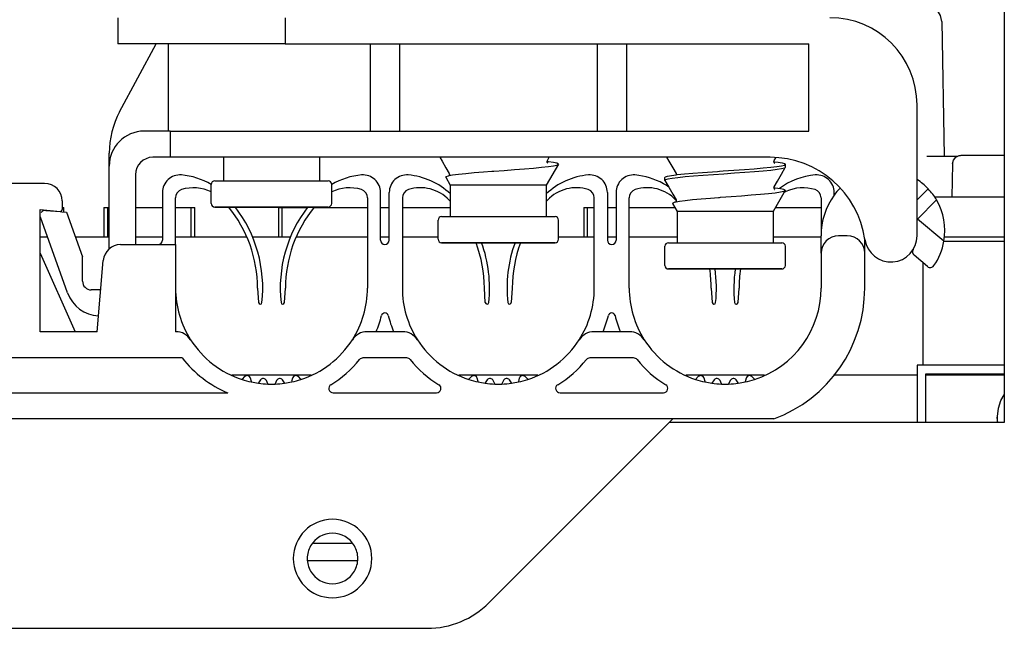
# Model space of a CAD drawing. Extents: x 213 to 948, y 153 to 704.
# Tile 54 of 62: x 900 to 911, y 664 to 671. Entities that reach past the tile are written whole.
import ezdxf

# ---------------------------------------------------------------- set-up
doc = ezdxf.new("R2010")
doc.units = 0
doc.header["$LTSCALE"] = 65.395
doc.header["$MEASUREMENT"] = 0
for name, color, linetype in [('00-219469-HADXF_CONTINUOUS_LINE', 7, 'CONTINUOUS'), ('00-270580-EIDXF_CONTINUOUS_LINE', 7, 'CONTINUOUS'), ('133-357792_DXF_CONTINUOUS_LINE', 7, 'CONTINUOUS'), ('133-357946_DXF_CONTINUOUS_LINE', 7, 'CONTINUOUS'), ('133-358027_DXF_CONTINUOUS_LINE', 7, 'CONTINUOUS'), ('59-273163_DXF_CONTINUOUS_LINE', 7, 'CONTINUOUS'), ('59-273165_DXF_CONTINUOUS_LINE', 7, 'CONTINUOUS'), ('59-273170_DXF_CONTINUOUS_LINE', 7, 'CONTINUOUS'), ('59-274360-18DXF_CONTINUOUS_LINE', 7, 'CONTINUOUS'), ('59-274383_DXF_CONTINUOUS_LINE', 7, 'CONTINUOUS'), ('MANIFOLD_SOLDXF_CONTINUOUS_LINE', 7, 'CONTINUOUS')]:
    doc.layers.add(name, color=color, linetype=linetype)

msp = doc.modelspace()

# ---------------------------------------------------------------- linework, layer by layer
at = {"layer": '00-219469-HADXF_CONTINUOUS_LINE', "color": 7, "linetype": 'Continuous'}
for p, q in [((910.67737, 668.15048), (911.36916, 668.15048)), ((910.43916, 666.73048), (910.43916, 667.90261)), ((910.43916, 666.73048), (910.43916, 667.90261)), ((911.36916, 666.73048), (910.36916, 666.73048)), ((910.36916, 666.73048), (910.36916, 666.07307)), ((910.46916, 666.07307), (910.46916, 666.63048)), ((910.46916, 666.63048), (911.36916, 666.63048))]:
    msp.add_line(p, q, dxfattribs=at)
at = {"layer": '00-270580-EIDXF_CONTINUOUS_LINE', "color": 7, "linetype": 'Continuous'}
for p, q in [((911.29412, 666.07307), (911.28916, 666.1306)), ((911.28916, 666.13055), (911.28916, 666.07307))]:
    msp.add_line(p, q, dxfattribs=at)
msp.add_lwpolyline([(911.28916, 666.1306), (911.28933, 666.14326), (911.30116, 666.23638), (911.3312, 666.32555), (911.36916, 666.39152)], dxfattribs=at)
at = {"layer": '133-357792_DXF_CONTINUOUS_LINE', "color": 3, "linetype": 'Continuous'}
for p, q in [((911.36916, 673.47307), (911.36916, 666.07307)), ((907.56916, 666.07307), (907.52916, 666.07307)), ((911.36916, 666.07307), (907.56916, 666.07307))]:
    msp.add_line(p, q, dxfattribs=at)
for start, end in [(30, 150), (150, 180), (0, 30), (180, 210), (330, 0), (210, 330)]:
    msp.add_arc((903.66916, 664.51307), 0.29, start, end, dxfattribs=at)
at = {"layer": '133-357946_DXF_CONTINUOUS_LINE', "color": 3, "linetype": 'Continuous'}
msp.add_line((903.45042, 664.69048), (903.88789, 664.69048), dxfattribs=at)
at = {"layer": '133-358027_DXF_CONTINUOUS_LINE', "color": 3, "linetype": 'Continuous'}
msp.add_line((903.37916, 664.49107), (903.95916, 664.49107), dxfattribs=at)
at = {"layer": '59-273163_DXF_CONTINUOUS_LINE', "color": 7, "linetype": 'Continuous'}
for p, q in [((902.41916, 669.11307), (902.41916, 668.84307)), ((902.41916, 669.11307), (902.41916, 668.84307)), ((903.51916, 669.11307), (903.51916, 668.84307)), ((903.51916, 669.11307), (903.51916, 668.84307)), ((906.13074, 669.06253), (906.12892, 669.06273)), ((906.12915, 669.0627), (906.12907, 669.06312)), ((906.13226, 669.07624), (906.13227, 669.07626)), ((906.13227, 669.07626), (906.1535, 669.11307)), ((908.72934, 669.06268), (908.73052, 669.06253)), ((908.73227, 669.07626), (908.75008, 669.10714)), ((908.73227, 669.07626), (908.73227, 669.07626)), ((905.49427, 668.95291), (905.50605, 668.95379)), ((906.25773, 669.03309), (906.11916, 668.79307)), ((906.25773, 669.03309), (906.11916, 668.79307)), ((908.08282, 668.95208), (908.10605, 668.9537)), ((908.85916, 668.9972), (908.85861, 668.99529)), ((908.85916, 668.9972), (908.85916, 669.03307)), ((908.85916, 668.9972), (908.85916, 669.03307)), ((902.31916, 668.84307), (902.41916, 668.84307)), ((902.41916, 668.84307), (903.51916, 668.84307)), ((902.41916, 668.84307), (902.41992, 668.84307)), ((903.51916, 668.84307), (903.61673, 668.84307)), ((903.61673, 668.84307), (903.61913, 668.84307)), ((903.61673, 668.84307), (903.61781, 668.84307)), ((904.96675, 668.88384), (905.01916, 668.79307)), ((904.96675, 668.88384), (905.01916, 668.79307)), ((904.99909, 668.90164), (905.00652, 668.90304)), ((905.00604, 668.92626), (905.00604, 668.92626)), ((907.47916, 668.8472), (907.47916, 668.88307)), ((907.47916, 668.8472), (907.47971, 668.84529)), ((907.60604, 668.92626), (907.60604, 668.92626)), ((907.60783, 668.91255), (907.60886, 668.91268)), ((907.60886, 668.91268), (907.61949, 668.91407)), ((902.27916, 668.69307), (902.27916, 668.80307)), ((903.65916, 668.58307), (903.65916, 668.80307)), ((905.01916, 668.79307), (905.01916, 668.43307)), ((905.01916, 668.79307), (905.01916, 668.43307)), ((906.11916, 668.79307), (906.11916, 668.43307)), ((906.11916, 668.79307), (906.11916, 668.43307)), ((908.85773, 668.73309), (908.71916, 668.49307)), ((908.85773, 668.73309), (908.71916, 668.49307)), ((908.73074, 668.76253), (908.72892, 668.76273)), ((908.72915, 668.7627), (908.72907, 668.76312)), ((908.73226, 668.77624), (908.73227, 668.77626)), ((902.27916, 668.6572), (902.27916, 668.69307)), ((902.27916, 668.58307), (902.27916, 668.6572)), ((907.59909, 668.60164), (907.60652, 668.60304)), ((907.60604, 668.62626), (907.60604, 668.62626)), ((908.09427, 668.65291), (908.10605, 668.65379)), ((902.32996, 668.54307), (902.31916, 668.54307)), ((902.32089, 668.54307), (902.31918, 668.54307)), ((902.31918, 668.54307), (902.32997, 668.54307)), ((902.95724, 668.54307), (902.32996, 668.54307)), ((902.96916, 668.54307), (902.95724, 668.54307)), ((902.95724, 668.54307), (902.96916, 668.54307)), ((903.61212, 668.54307), (902.96916, 668.54307)), ((903.61018, 668.54307), (903.61738, 668.54307)), ((903.61914, 668.54307), (903.61212, 668.54307)), ((903.61738, 668.54307), (903.61913, 668.54307)), ((907.56675, 668.58384), (907.61916, 668.49307)), ((907.56675, 668.58384), (907.61916, 668.49307)), ((907.61916, 668.49307), (907.61916, 668.13307)), ((907.61916, 668.49307), (907.61916, 668.13307)), ((908.71916, 668.49307), (908.71916, 668.13307)), ((908.71916, 668.49307), (908.71916, 668.13307)), ((904.87916, 668.28307), (904.87916, 668.39307)), ((904.91916, 668.43307), (905.01916, 668.43307)), ((905.01916, 668.43307), (906.11916, 668.43307)), ((905.01916, 668.43307), (905.01992, 668.43307)), ((906.11916, 668.43307), (906.21673, 668.43307)), ((906.21673, 668.43307), (906.21913, 668.43307)), ((906.21673, 668.43307), (906.21781, 668.43307)), ((906.25916, 668.17307), (906.25916, 668.39307)), ((904.87916, 668.2472), (904.87916, 668.28307)), ((904.87916, 668.17307), (904.87916, 668.2472)), ((904.92996, 668.13307), (904.91916, 668.13307)), ((904.92089, 668.13307), (904.91918, 668.13307)), ((904.91918, 668.13307), (904.92997, 668.13307)), ((905.55724, 668.13307), (904.92996, 668.13307)), ((905.56916, 668.13307), (905.55724, 668.13307)), ((905.55724, 668.13307), (905.56916, 668.13307)), ((906.21212, 668.13307), (905.56916, 668.13307)), ((906.21018, 668.13307), (906.21738, 668.13307)), ((906.21914, 668.13307), (906.21212, 668.13307)), ((906.21738, 668.13307), (906.21913, 668.13307)), ((907.47916, 667.98307), (907.47916, 668.09307)), ((907.51916, 668.13307), (907.61916, 668.13307)), ((907.61916, 668.13307), (908.71916, 668.13307)), ((907.61916, 668.13307), (907.61992, 668.13307)), ((908.71916, 668.13307), (908.81673, 668.13307)), ((908.81673, 668.13307), (908.81913, 668.13307)), ((908.81673, 668.13307), (908.81781, 668.13307)), ((908.85916, 667.87307), (908.85916, 668.09307)), ((907.47916, 667.9472), (907.47916, 667.98307)), ((907.47916, 667.87307), (907.47916, 667.9472)), ((907.52996, 667.83307), (907.51916, 667.83307)), ((907.52089, 667.83307), (907.51918, 667.83307)), ((907.51918, 667.83307), (907.52997, 667.83307)), ((908.15724, 667.83307), (907.52996, 667.83307)), ((908.16916, 667.83307), (908.15724, 667.83307)), ((908.15724, 667.83307), (908.16916, 667.83307)), ((908.81212, 667.83307), (908.16916, 667.83307)), ((908.81018, 667.83307), (908.81738, 667.83307)), ((908.81914, 667.83307), (908.81212, 667.83307)), ((908.81738, 667.83307), (908.81913, 667.83307))]:
    msp.add_line(p, q, dxfattribs=at)
for points in [[(904.89829, 669.11307), (904.92372, 669.06899), (904.96889, 668.99067), (905.00604, 668.92626)], [(906.12907, 669.06406), (906.12981, 669.07001), (906.13226, 669.07624)], [(906.13613, 669.04572), (906.13805, 669.04484), (906.13563, 669.04681), (906.13059, 669.05481), (906.12915, 669.0627)], [(906.25822, 669.03556), (906.24097, 669.04406), (906.20248, 669.05256), (906.14397, 669.06106), (906.13074, 669.06253)], [(907.49829, 669.11307), (907.52372, 669.06899), (907.56889, 668.99067), (907.60604, 668.92626)], [(908.72934, 669.06268), (908.72906, 669.06376), (908.73227, 669.07626)], [(908.73474, 669.04627), (908.73774, 669.045), (908.73702, 669.04557), (908.73238, 669.05098), (908.72934, 669.06268)], [(908.73052, 669.06253), (908.77688, 669.05663), (908.82214, 669.04878), (908.84984, 669.04093), (908.85916, 669.03307)], [(905.00652, 668.90304), (905.04567, 668.91043), (905.11146, 668.91925), (905.19513, 668.92815), (905.29286, 668.93701), (905.40031, 668.94574), (905.49427, 668.95291)], [(905.50605, 668.95379), (905.51673, 668.95458), (905.6375, 668.96348), (905.75641, 668.97227), (905.86925, 668.98094), (905.97351, 668.9896), (906.06604, 668.99827), (906.14293, 669.00691), (906.20247, 669.01565), (906.2414, 669.02442), (906.25773, 669.03309)], [(906.25773, 669.03309), (906.25821, 669.03432), (906.25822, 669.03556)], [(908.85861, 668.99529), (908.8484, 668.98876), (908.81648, 668.98032), (908.76438, 668.97188), (908.69373, 668.96344), (908.60673, 668.955), (908.50609, 668.94656), (908.39494, 668.93811), (908.27676, 668.92967), (908.15522, 668.92123), (908.03412, 668.91279), (907.91723, 668.90435), (907.80819, 668.89591), (907.71041, 668.88747), (907.62692, 668.87903), (907.56034, 668.87059), (907.51272, 668.86215), (907.48557, 668.85371), (907.47916, 668.8472)], [(907.61949, 668.91407), (907.70204, 668.92257), (907.79935, 668.93107), (907.90836, 668.93957), (908.02561, 668.94807), (908.08282, 668.95208)], [(908.10605, 668.9537), (908.1474, 668.95657), (908.26989, 668.96507), (908.38919, 668.97357), (908.50153, 668.98207), (908.60336, 668.99057), (908.69147, 668.99907), (908.76306, 669.00757), (908.81588, 669.01607), (908.84825, 669.02457), (908.85916, 669.03307)], [(908.73227, 668.77626), (908.76942, 668.84067), (908.81459, 668.91899), (908.85861, 668.99529)], [(902.31943, 668.84307), (902.31946, 668.84307), (902.33322, 668.84307), (902.36707, 668.84307), (902.41916, 668.84307)], [(902.41992, 668.84307), (902.49012, 668.84307), (902.57544, 668.84307), (902.67319, 668.84307), (902.78028, 668.84307), (902.89334, 668.84307), (903.0088, 668.84307), (903.123, 668.84307), (903.23234, 668.84307), (903.33337, 668.84307), (903.42291, 668.84307), (903.49812, 668.84307), (903.51916, 668.84307)], [(903.51916, 668.84307), (903.55662, 668.84307), (903.59658, 668.84307), (903.61673, 668.84307)], [(904.96675, 668.88384), (904.97214, 668.89268), (904.99818, 668.9014)], [(904.99818, 668.9014), (904.99862, 668.90155), (904.99909, 668.90164)], [(905.00604, 668.92626), (905.00925, 668.91405), (905.00652, 668.90304)], [(907.47916, 668.88307), (907.48372, 668.88856), (907.50857, 668.89707), (907.55432, 668.90557), (907.60783, 668.91255)], [(907.47971, 668.84529), (907.52372, 668.76899), (907.56889, 668.69067), (907.60604, 668.62626)], [(907.60604, 668.92626), (907.60924, 668.91429), (907.60886, 668.91268)], [(906.11916, 668.79307), (906.10859, 668.79307), (906.07729, 668.79307), (906.02646, 668.79307), (905.95806, 668.79307), (905.87472, 668.79307), (905.77963, 668.79307), (905.67646, 668.79307), (905.56916, 668.79307), (905.46186, 668.79307), (905.35868, 668.79307), (905.26359, 668.79307), (905.18025, 668.79307), (905.11185, 668.79307), (905.06102, 668.79307), (905.02972, 668.79307), (905.01916, 668.79307)], [(908.10605, 668.65379), (908.11673, 668.65458), (908.2375, 668.66348), (908.35641, 668.67227), (908.46925, 668.68094), (908.57351, 668.6896), (908.66604, 668.69827), (908.74293, 668.70691), (908.80247, 668.71565), (908.8414, 668.72442), (908.85773, 668.73309)], [(908.72907, 668.76406), (908.72981, 668.77001), (908.73226, 668.77624)], [(908.73613, 668.74572), (908.73805, 668.74484), (908.73563, 668.74681), (908.73059, 668.75481), (908.72915, 668.7627)], [(908.85822, 668.73556), (908.84097, 668.74406), (908.80248, 668.75256), (908.74397, 668.76106), (908.73074, 668.76253)], [(908.85773, 668.73309), (908.85821, 668.73432), (908.85822, 668.73556)], [(907.56675, 668.58384), (907.57214, 668.59268), (907.59818, 668.6014)], [(907.59818, 668.6014), (907.59862, 668.60155), (907.59909, 668.60164)], [(907.60604, 668.62626), (907.60925, 668.61405), (907.60652, 668.60304)], [(907.60652, 668.60304), (907.64567, 668.61043), (907.71146, 668.61925), (907.79513, 668.62815), (907.89286, 668.63701), (908.00031, 668.64574), (908.09427, 668.65291)], [(902.32997, 668.54307), (902.35996, 668.54307), (902.40824, 668.54307), (902.47336, 668.54307), (902.55338, 668.54307), (902.64588, 668.54307), (902.74809, 668.54307), (902.85694, 668.54307), (902.95724, 668.54307)], [(902.96916, 668.54307), (903.08268, 668.54307), (903.19271, 668.54307), (903.29587, 668.54307), (903.38899, 668.54307), (903.46921, 668.54307), (903.53405, 668.54307), (903.58153, 668.54307), (903.61018, 668.54307)], [(908.71916, 668.49307), (908.70859, 668.49307), (908.67729, 668.49307), (908.62646, 668.49307), (908.55806, 668.49307), (908.47472, 668.49307), (908.37963, 668.49307), (908.27646, 668.49307), (908.16916, 668.49307), (908.06186, 668.49307), (907.95868, 668.49307), (907.86359, 668.49307), (907.78025, 668.49307), (907.71185, 668.49307), (907.66102, 668.49307), (907.62972, 668.49307), (907.61916, 668.49307)], [(904.91943, 668.43307), (904.91946, 668.43307), (904.93322, 668.43307), (904.96707, 668.43307), (905.01916, 668.43307)], [(905.01992, 668.43307), (905.09012, 668.43307), (905.17544, 668.43307), (905.27319, 668.43307), (905.38028, 668.43307), (905.49334, 668.43307), (905.6088, 668.43307), (905.723, 668.43307), (905.83234, 668.43307), (905.93337, 668.43307), (906.02291, 668.43307), (906.09812, 668.43307), (906.11916, 668.43307)], [(906.11916, 668.43307), (906.15662, 668.43307), (906.19658, 668.43307), (906.21673, 668.43307)], [(904.92997, 668.13307), (904.95996, 668.13307), (905.00824, 668.13307), (905.07336, 668.13307), (905.15338, 668.13307), (905.24588, 668.13307), (905.34809, 668.13307), (905.45694, 668.13307), (905.55724, 668.13307)], [(905.56916, 668.13307), (905.68268, 668.13307), (905.79271, 668.13307), (905.89587, 668.13307), (905.98899, 668.13307), (906.06921, 668.13307), (906.13405, 668.13307), (906.18153, 668.13307), (906.21018, 668.13307)], [(907.51943, 668.13307), (907.51946, 668.13307), (907.53322, 668.13307), (907.56707, 668.13307), (907.61916, 668.13307)], [(907.61992, 668.13307), (907.69012, 668.13307), (907.77544, 668.13307), (907.87319, 668.13307), (907.98028, 668.13307), (908.09334, 668.13307), (908.2088, 668.13307), (908.323, 668.13307), (908.43234, 668.13307), (908.53337, 668.13307), (908.62291, 668.13307), (908.69812, 668.13307), (908.71916, 668.13307)], [(908.71916, 668.13307), (908.75662, 668.13307), (908.79658, 668.13307), (908.81673, 668.13307)], [(907.52997, 667.83307), (907.55996, 667.83307), (907.60824, 667.83307), (907.67336, 667.83307), (907.75338, 667.83307), (907.84588, 667.83307), (907.94809, 667.83307), (908.05694, 667.83307), (908.15724, 667.83307)], [(908.16916, 667.83307), (908.28268, 667.83307), (908.39271, 667.83307), (908.49587, 667.83307), (908.58899, 667.83307), (908.66921, 667.83307), (908.73405, 667.83307), (908.78153, 667.83307), (908.81018, 667.83307)]]:
    msp.add_lwpolyline(points, dxfattribs=at)
for centre, start, end in [((902.31916, 668.80307), 89.998773, 180), ((903.61916, 668.80307), 0, 90.000048), ((902.31916, 668.58307), 180, 270.000007), ((903.61916, 668.58307), 269.998671, 0), ((904.91916, 668.39307), 89.998773, 180), ((906.21916, 668.39307), 0, 90.000048), ((904.91916, 668.17307), 180, 270.000007), ((906.21916, 668.17307), 269.998671, 0), ((907.51916, 668.09307), 89.998773, 180), ((908.81916, 668.09307), 0, 90.000048), ((907.51916, 667.87307), 180, 270.000007), ((908.81916, 667.87307), 269.998671, 0)]:
    msp.add_arc(centre, 0.04, start, end, dxfattribs=at)
at = {"layer": '59-273165_DXF_CONTINUOUS_LINE', "color": 7, "linetype": 'Continuous'}
for p, q in [((901.20916, 670.71307), (901.20916, 670.41307)), ((903.12567, 670.71307), (903.12567, 670.41307)), ((903.12567, 670.41307), (901.20922, 670.41307)), ((901.22868, 669.63505), (901.64762, 670.41307)), ((901.78594, 670.41307), (901.78594, 669.41307)), ((903.12567, 670.41307), (909.12866, 670.41307)), ((904.10053, 670.41307), (904.10053, 669.41307)), ((904.43779, 670.41307), (904.43779, 669.41307)), ((906.70053, 670.41307), (906.70053, 669.41307)), ((907.03779, 670.41307), (907.03779, 669.41307)), ((909.12866, 669.41307), (909.12866, 670.41307)), ((910.36916, 668.21307), (910.36916, 669.71307)), ((901.80916, 669.41307), (901.50916, 669.41307)), ((901.80916, 669.41307), (901.80916, 669.11307)), ((901.80916, 669.41307), (902.00916, 669.41307)), ((902.00916, 669.41307), (909.12866, 669.41307)), ((901.10916, 669.01307), (901.10916, 669.16096)), ((901.80916, 669.11307), (901.60916, 669.11307)), ((902.00916, 669.11307), (901.80916, 669.11307)), ((908.68352, 669.11307), (902.00916, 669.11307)), ((901.10916, 668.06324), (901.10916, 669.01307)), ((901.40916, 668.91307), (901.40916, 668.11307)), ((900.38258, 668.5049), (900.54719, 668.4905)), ((900.54719, 668.4905), (900.56703, 668.48876)), ((900.56703, 668.48876), (900.61833, 668.48427)), ((900.61833, 668.48427), (900.80289, 667.97112)), ((900.63276, 667.5577), (900.3209, 668.42482)), ((900.80289, 667.69307), (900.80289, 667.97112)), ((901.00916, 667.59307), (900.90289, 667.59307))]:
    msp.add_line(p, q, dxfattribs=at)
for centre, radius, start, end in [((909.36916, 669.71307), 1, 0, 90), ((902.10916, 669.16096), 1, 151.699244, 180), ((901.50916, 669.01307), 0.4, 90, 180), ((901.60916, 668.91307), 0.2, 90, 180), ((908.68352, 668.01307), 1.1, 8.213211, 90), ((900.37736, 668.44513), 0.06, 123.41061, 142.323472), ((900.37736, 668.44513), 0.06, 85, 123.41061), ((910.06916, 668.21307), 0.3, 188.213211, 0), ((900.90289, 667.69307), 0.1, 180, 270), ((901.00916, 667.69307), 0.4, 199.781325, 266.545331)]:
    msp.add_arc(centre, radius, start, end, dxfattribs=at)
at = {"layer": '59-273170_DXF_CONTINUOUS_LINE', "color": 7, "linetype": 'Continuous'}
for p, q in [((900.36916, 668.81307), (899.76916, 668.81307)), ((901.71916, 668.71099), (901.71916, 668.16307)), ((904.21916, 668.16307), (904.21916, 668.71099)), ((904.31916, 668.16307), (904.31916, 668.71099)), ((906.81916, 668.71099), (906.81916, 668.16307)), ((906.91916, 668.71099), (906.91916, 668.16307)), ((909.41916, 668.67944), (909.41916, 668.71099)), ((910.49591, 668.75296), (910.36916, 668.62621)), ((900.56916, 668.61307), (900.56916, 668.51303)), ((901.86916, 668.11307), (901.86916, 668.64681)), ((904.06916, 668.64681), (904.06916, 667.61307)), ((904.46916, 668.64681), (904.46916, 667.61307)), ((906.66916, 667.61307), (906.66916, 668.64681)), ((907.06916, 667.61307), (907.06916, 668.64681)), ((909.26916, 668.64681), (909.26916, 668.21307)), ((910.59283, 668.62361), (910.37407, 668.40485)), ((900.31916, 667.11307), (900.31916, 668.51307)), ((900.31916, 668.51307), (900.54741, 668.4931)), ((910.37407, 668.40485), (910.36916, 668.40055)), ((910.67737, 668.15035), (910.37407, 668.40485)), ((909.26916, 668.01307), (909.26916, 668.21307)), ((909.56916, 668.21307), (909.46916, 668.21307)), ((909.76916, 668.17022), (909.76916, 668.18322)), ((909.76916, 668.01307), (909.76916, 668.17022)), ((901.23991, 668.11307), (901.86916, 668.11307)), ((901.86916, 668.11307), (901.86916, 667.11307)), ((900.31916, 668.01307), (900.71916, 667.11307)), ((900.96916, 667.11307), (901.04067, 667.9305)), ((909.26916, 668.01307), (909.26916, 667.61307)), ((909.76916, 667.61307), (909.76916, 668.01307)), ((910.48874, 667.861), (910.33452, 667.9904)), ((902.80916, 667.61307), (902.82029, 667.44818)), ((903.11802, 667.44818), (903.12916, 667.61307)), ((905.42029, 667.44818), (905.40916, 667.61307)), ((905.72916, 667.61307), (905.71802, 667.44818)), ((908.00916, 667.61307), (908.02029, 667.44818)), ((908.31802, 667.44818), (908.32916, 667.61307)), ((900.96916, 667.11307), (900.31916, 667.11307)), ((901.87371, 667.11307), (901.86916, 667.11307)), ((904.47371, 667.11307), (904.0646, 667.11307)), ((907.07371, 667.11307), (906.6646, 667.11307)), ((901.94446, 666.81307), (898.19385, 666.81307)), ((904.52035, 666.81307), (904.01796, 666.81307)), ((907.12035, 666.81307), (906.61796, 666.81307)), ((902.66135, 666.59816), (902.63231, 666.56912)), ((902.73859, 666.54169), (902.72827, 666.58023)), ((903.21004, 666.58023), (903.19972, 666.54169)), ((903.306, 666.56912), (903.27696, 666.59816)), ((905.26135, 666.59816), (905.23231, 666.56912)), ((905.33859, 666.54169), (905.32827, 666.58023)), ((905.81004, 666.58023), (905.79972, 666.54169)), ((905.906, 666.56912), (905.87696, 666.59816)), ((907.86135, 666.59816), (907.82989, 666.5667)), ((907.93866, 666.54143), (907.92827, 666.58023)), ((908.41004, 666.58023), (908.39853, 666.53725)), ((908.50554, 666.56958), (908.47696, 666.59816)), ((902.73978, 666.53725), (902.73859, 666.54169)), ((902.84226, 666.56013), (902.81897, 666.52687)), ((902.92827, 666.51764), (902.91128, 666.55409)), ((902.93008, 666.51377), (902.92827, 666.51764)), ((903.02703, 666.55409), (903.01004, 666.51764)), ((903.11934, 666.52687), (903.09605, 666.56013)), ((905.33978, 666.53725), (905.33859, 666.54169)), ((905.44226, 666.56013), (905.41897, 666.52687)), ((905.52827, 666.51764), (905.51128, 666.55409)), ((905.53008, 666.51377), (905.52827, 666.51764)), ((905.62703, 666.55409), (905.61004, 666.51764)), ((905.71934, 666.52687), (905.69605, 666.56013)), ((907.93978, 666.53725), (907.93866, 666.54143)), ((908.04226, 666.56013), (908.01674, 666.52368)), ((908.12828, 666.51762), (908.11128, 666.55409)), ((908.13008, 666.51377), (908.12828, 666.51762)), ((908.22703, 666.55409), (908.20823, 666.51377)), ((908.31918, 666.5271), (908.29605, 666.56013)), ((908.32157, 666.52368), (908.31918, 666.5271)), ((897.66916, 666.41307), (902.46916, 666.41307)), ((903.67626, 666.41307), (904.86205, 666.41307)), ((906.27626, 666.41307), (907.46205, 666.41307)), ((908.72593, 666.11307), (891.41238, 666.11307)), ((905.46205, 664.00597), (907.56916, 666.11307)), ((895.38337, 663.71307), (904.75494, 663.71307))]:
    msp.add_line(p, q, dxfattribs=at)
for centre, radius, start, end in [((901.91916, 668.71099), 0.2, 85.219808, 180), ((901.86916, 668.11307), 0.8, 59.210632, 85.219808), ((904.06916, 668.11307), 0.8, 94.780192, 120.727321), ((904.01916, 668.71099), 0.2, 0, 94.780192), ((904.51916, 668.71099), 0.2, 85.219808, 180), ((904.46916, 668.11307), 0.8, 46.514712, 85.219808), ((906.66916, 668.11307), 0.8, 94.780192, 133.485288), ((906.61916, 668.71099), 0.2, 0, 94.780192), ((907.11916, 668.71099), 0.2, 85.219808, 180), ((907.06916, 668.11307), 0.8, 60.666201, 85.219808), ((909.26916, 668.11307), 0.8, 94.780192, 126.699616), ((909.21916, 668.71099), 0.2, 0, 94.780192), ((909.98791, 668.27137), 0.7, 43.47133, 56.893746), ((900.36916, 668.61307), 0.2, 0, 90), ((901.96916, 668.64681), 0.1, 107.882151, 180), ((902.07738, 668.31138), 0.45245, 63.499953, 107.882151), ((903.86093, 668.31138), 0.45245, 72.117849, 116.500047), ((903.96916, 668.64681), 0.1, 0, 72.117849), ((904.56916, 668.64681), 0.1, 107.882151, 180), ((904.67738, 668.31138), 0.45245, 43.602819, 107.882151), ((906.46093, 668.31138), 0.45245, 72.117849, 136.397181), ((906.56916, 668.64681), 0.1, 0, 72.117849), ((907.16916, 668.64681), 0.1, 107.882151, 180), ((907.27738, 668.31138), 0.45245, 43.602819, 107.882151), ((907.06916, 668.11307), 0.8, 55.473617, 60.666201), ((909.06093, 668.31138), 0.45245, 115.564333, 119.152623), ((909.06093, 668.31138), 0.45245, 72.117849, 115.564333), ((909.16916, 668.64681), 0.1, 0, 72.117849), ((909.98791, 668.27137), 0.7, 135.792979, 144.340912), ((909.98791, 668.27137), 0.7, 30.211685, 43.47133), ((903.94416, 667.61307), 1.465, 42.755634, 43.602819), ((907.19416, 667.61307), 1.465, 136.397181, 137.244366), ((906.54416, 667.61307), 1.465, 43.450618, 43.602819), ((910.06916, 668.21307), 0.8, 144.340912, 180), ((909.98791, 668.27137), 0.7, 350.044492, 30.211685), ((900.54916, 668.51303), 0.02, 265, 0), ((901.34416, 667.61307), 1.465, 0, 39.493115), ((901.34416, 667.61307), 1.525, 353.761428, 37.62238), ((904.59416, 667.61307), 1.525, 142.37762, 186.238572), ((904.59416, 667.61307), 1.465, 140.506885, 180), ((901.66916, 668.16307), 0.05, 270, 0), ((904.26916, 668.16307), 0.05, 180, 0), ((906.86916, 668.16307), 0.05, 180, 0), ((909.46916, 668.01307), 0.2, 90, 180), ((909.56916, 668.01307), 0.2, 0, 90), ((909.98791, 668.27137), 0.7, 325.081219, 350.044492), ((901.23991, 667.91307), 0.2, 90, 175), ((903.94416, 667.61307), 1.465, 0, 20.805024), ((903.94416, 667.61307), 1.525, 353.761428, 19.965405), ((907.19416, 667.61307), 1.525, 160.034595, 186.238572), ((907.19416, 667.61307), 1.465, 159.194976, 180), ((910.36666, 668.02871), 0.05, 148.213211, 230), ((906.54416, 667.61307), 1.465, 0, 8.646375), ((906.54416, 667.61307), 1.525, 353.761428, 8.310966), ((909.79416, 667.61307), 1.525, 171.689034, 186.238572), ((909.79416, 667.61307), 1.465, 171.353625, 180), ((910.52088, 667.8993), 0.05, 230, 325.081219), ((902.96916, 667.61307), 1.1, 180, 212.57897), ((902.96916, 667.61307), 1.1, 327.42103, 0), ((905.56916, 667.61307), 1.1, 180, 212.57897), ((905.56916, 667.61307), 1.1, 327.42103, 0), ((908.16916, 667.61307), 1.1, 180, 212.57897), ((908.16916, 667.61307), 1.1, 287.867473, 0), ((908.16916, 667.61307), 1.6, 290.364135, 0), ((902.84024, 667.44953), 0.02, 183.862492, 353.761428), ((903.09807, 667.44953), 0.02, 186.238572, 356.137508), ((905.44024, 667.44953), 0.02, 183.862492, 353.761428), ((905.69807, 667.44953), 0.02, 186.238572, 356.137508), ((908.04024, 667.44953), 0.02, 183.862492, 353.761428), ((908.29807, 667.44953), 0.02, 186.238572, 356.137508), ((902.96916, 667.61307), 1.3, 337.380135, 345.965352), ((904.26916, 667.28811), 0.04, 14.034648, 165.965352), ((905.56916, 667.61307), 1.3, 194.034648, 202.619865), ((905.56916, 667.61307), 1.3, 337.380135, 345.965352), ((906.86916, 667.28811), 0.04, 14.034648, 165.965352), ((908.16916, 667.61307), 1.3, 194.034648, 202.619865), ((901.87371, 666.91307), 0.2, 32.57897, 90), ((902.96916, 667.61307), 1.1, 212.57897, 252.116804), ((902.96916, 667.61307), 1.1, 287.883196, 327.42103), ((904.0646, 666.91307), 0.2, 90, 147.42103), ((904.47371, 666.91307), 0.2, 32.57897, 90), ((905.56916, 667.61307), 1.1, 212.57897, 252.116804), ((905.56916, 667.61307), 1.1, 287.883196, 327.42103), ((906.6646, 666.91307), 0.2, 90, 147.42103), ((907.07371, 666.91307), 0.2, 32.57897, 90), ((908.16916, 667.61307), 1.1, 212.57897, 252.042783), ((902.96916, 667.61307), 1.3, 217.979872, 247.380135), ((902.96916, 667.61307), 1.3, 301.586338, 320.977197), ((904.01796, 666.76307), 0.05, 90, 140.977197), ((904.52035, 666.76307), 0.05, 39.022803, 90), ((905.56916, 667.61307), 1.3, 219.022803, 238.413662), ((905.56916, 667.61307), 1.3, 301.586338, 320.977197), ((906.61796, 666.76307), 0.05, 90, 140.977197), ((907.12035, 666.76307), 0.05, 39.022803, 90), ((908.16916, 667.61307), 1.3, 219.022803, 238.413662), ((902.96916, 667.61307), 1.1, 252.116804, 257.854855), ((902.68963, 666.56987), 0.04, 15, 135), ((902.87503, 666.53718), 0.04, 25, 145), ((903.06328, 666.53718), 0.04, 35, 155), ((902.96916, 667.61307), 1.1, 282.145145, 287.883196), ((903.24868, 666.56987), 0.04, 45, 165), ((905.56916, 667.61307), 1.1, 252.116804, 257.854855), ((905.28963, 666.56987), 0.04, 15, 135), ((905.47503, 666.53718), 0.04, 25, 145), ((905.66328, 666.53718), 0.04, 35, 155), ((905.56916, 667.61307), 1.1, 282.145145, 287.883196), ((905.84868, 666.56987), 0.04, 45, 165), ((908.16916, 667.61307), 1.1, 252.042783, 257.861457), ((907.88963, 666.56987), 0.04, 15, 135), ((908.07503, 666.53718), 0.04, 25, 145), ((908.26328, 666.53718), 0.04, 35, 155), ((908.16916, 667.61307), 1.1, 282.06413, 287.867473), ((908.44868, 666.56987), 0.04, 45, 165), ((902.96916, 667.61307), 1.1, 257.854855, 262.12777), ((902.96916, 667.61307), 1.1, 262.12777, 267.862562), ((902.96916, 667.61307), 1.1, 267.862562, 272.137438), ((902.96916, 667.61307), 1.1, 272.137438, 277.87223), ((902.96916, 667.61307), 1.1, 277.87223, 282.145145), ((903.67626, 666.46307), 0.05, 121.586338, 270), ((904.86205, 666.46307), 0.05, 270, 58.413662), ((905.56916, 667.61307), 1.1, 257.854855, 262.12777), ((905.56916, 667.61307), 1.1, 262.12777, 267.862562), ((905.56916, 667.61307), 1.1, 267.862562, 272.137438), ((905.56916, 667.61307), 1.1, 272.137438, 277.87223), ((905.56916, 667.61307), 1.1, 277.87223, 282.145145), ((906.27626, 666.46307), 0.05, 121.586338, 270), ((907.46205, 666.46307), 0.05, 270, 58.413662), ((908.16916, 667.61307), 1.1, 257.861457, 262.050214), ((908.16916, 667.61307), 1.1, 262.050214, 267.863202), ((908.16916, 667.61307), 1.1, 267.863202, 272.057333), ((908.16916, 667.61307), 1.1, 272.057333, 277.865205), ((908.16916, 667.61307), 1.1, 277.865205, 282.06413), ((903.66916, 664.51307), 0.45, 0, 180), ((903.66916, 664.51307), 0.45, 180, 0), ((904.75494, 664.71307), 1, 270, 315)]:
    msp.add_arc(centre, radius, start, end, dxfattribs=at)
at = {"layer": '59-274360-18DXF_CONTINUOUS_LINE', "color": 7, "linetype": 'Continuous'}
for p, q in [((910.59283, 668.65699), (910.57195, 668.65699)), ((911.36916, 668.65699), (910.59283, 668.65699)), ((901.04916, 668.53638), (901.08916, 668.53638)), ((901.04916, 668.53638), (901.04916, 668.19574)), ((901.08916, 668.53638), (901.10916, 668.53638)), ((901.40916, 668.53638), (901.71916, 668.53638)), ((901.86916, 668.53638), (902.04916, 668.53638)), ((902.04916, 668.19574), (902.04916, 668.53638)), ((903.04916, 668.53638), (903.08916, 668.53638)), ((903.04916, 668.53638), (903.04916, 668.19574)), ((903.08916, 668.53638), (903.38193, 668.53638)), ((903.46034, 668.53638), (903.53329, 668.53638)), ((903.53329, 668.53638), (904.06916, 668.53638)), ((904.21916, 668.53638), (904.31916, 668.53638)), ((904.46916, 668.53638), (905.00502, 668.53638)), ((905.00502, 668.53638), (905.01916, 668.53638)), ((906.54916, 668.53638), (906.58916, 668.53638)), ((906.54916, 668.53638), (906.54916, 668.19574)), ((906.58916, 668.53638), (906.66916, 668.53638)), ((906.81916, 668.53638), (906.91916, 668.53638)), ((907.06916, 668.53638), (907.56675, 668.53638)), ((907.56675, 668.53638), (907.59415, 668.53638)), ((908.74416, 668.53638), (909.26916, 668.53638))]:
    msp.add_line(p, q, dxfattribs=at)
at = {"layer": '59-274383_DXF_CONTINUOUS_LINE', "color": 7, "linetype": 'Continuous'}
for p, q in [((910.65159, 670.66833), (910.67943, 669.12532)), ((910.48031, 669.12532), (910.67943, 669.12532)), ((910.67943, 669.12532), (910.8357, 669.12532)), ((910.8357, 669.12532), (910.84297, 669.12894)), ((910.8675, 669.13556), (910.8763, 669.13661)), ((910.8763, 669.13661), (911.36916, 669.13661)), ((910.77632, 669.03841), (910.76943, 668.65699)), ((900.40329, 668.19574), (900.31916, 668.19574)), ((901.10916, 668.19574), (900.7221, 668.19574)), ((901.71916, 668.19574), (901.40916, 668.19574)), ((902.68603, 668.19574), (901.86916, 668.19574)), ((903.18525, 668.19574), (902.75306, 668.19574)), ((904.06916, 668.19574), (903.25229, 668.19574)), ((904.31916, 668.19574), (904.21916, 668.19574)), ((904.87916, 668.19574), (904.46916, 668.19574)), ((906.66916, 668.19574), (906.25916, 668.19574)), ((906.91916, 668.19574), (906.81916, 668.19574)), ((907.61916, 668.19574), (907.06916, 668.19574)), ((909.26916, 668.19574), (908.71916, 668.19574)), ((911.36916, 668.19574), (910.67737, 668.19574)), ((902.62989, 666.61363), (902.51573, 666.61363)), ((902.66135, 666.61363), (902.62989, 666.61363)), ((902.72827, 666.61363), (902.66135, 666.61363)), ((903.21004, 666.61363), (902.72827, 666.61363)), ((903.27696, 666.61363), (903.21004, 666.61363)), ((903.30842, 666.61363), (903.27696, 666.61363)), ((903.42258, 666.61363), (903.30842, 666.61363)), ((905.22989, 666.61363), (905.11573, 666.61363)), ((905.26135, 666.61363), (905.22989, 666.61363)), ((905.32827, 666.61363), (905.26135, 666.61363)), ((905.81004, 666.61363), (905.32827, 666.61363)), ((905.87696, 666.61363), (905.81004, 666.61363)), ((905.90842, 666.61363), (905.87696, 666.61363)), ((906.02258, 666.61363), (905.90842, 666.61363)), ((907.82989, 666.61363), (907.71884, 666.61363)), ((907.86135, 666.61363), (907.82989, 666.61363)), ((907.92827, 666.61363), (907.86135, 666.61363)), ((908.41004, 666.61363), (907.92827, 666.61363)), ((908.47696, 666.61363), (908.41004, 666.61363)), ((908.50842, 666.61363), (908.47696, 666.61363)), ((908.62021, 666.61363), (908.50842, 666.61363)), ((910.36916, 666.61363), (909.41274, 666.61363)), ((911.36916, 666.61363), (910.46916, 666.61363))]:
    msp.add_line(p, q, dxfattribs=at)
for points in [[(910.65159, 670.66833), (910.63798, 670.73732), (910.60283, 670.79563), (910.54816, 670.83988), (910.4775, 670.86304), (910.45163, 670.86472)], [(910.77632, 669.03841), (910.78648, 669.08056), (910.81301, 669.11403), (910.8357, 669.12532)], [(910.84297, 669.12894), (910.85272, 669.13379), (910.8675, 669.13556)]]:
    msp.add_lwpolyline(points, dxfattribs=at)
at = {"layer": 'MANIFOLD_SOLDXF_CONTINUOUS_LINE', "color": 7, "linetype": 'Continuous'}
for p, q in [((910.59283, 668.65699), (910.57195, 668.65699)), ((911.36916, 668.65699), (910.59283, 668.65699)), ((900.56916, 668.53638), (900.58916, 668.53638)), ((900.58916, 668.51303), (900.58916, 668.53638)), ((900.58916, 668.4931), (900.58916, 668.51303)), ((901.08916, 668.53638), (901.10916, 668.53638)), ((901.08916, 668.53638), (901.08916, 668.19574)), ((901.40916, 668.53638), (901.71916, 668.53638)), ((901.86916, 668.53638), (902.04916, 668.53638)), ((902.04916, 668.53638), (902.08916, 668.53638)), ((902.08916, 668.19574), (902.08916, 668.53638)), ((903.08916, 668.53638), (903.38193, 668.53638)), ((903.08916, 668.53638), (903.08916, 668.19574)), ((903.46034, 668.53638), (903.53329, 668.53638)), ((903.53329, 668.53638), (904.06916, 668.53638)), ((904.21916, 668.53638), (904.31916, 668.53638)), ((904.46916, 668.53638), (905.00502, 668.53638)), ((905.00502, 668.53638), (905.01916, 668.53638)), ((906.58916, 668.53638), (906.66916, 668.53638)), ((906.58916, 668.53638), (906.58916, 668.19574)), ((906.81916, 668.53638), (906.91916, 668.53638)), ((907.06916, 668.53638), (907.56675, 668.53638)), ((907.56675, 668.53638), (907.59415, 668.53638)), ((908.74416, 668.53638), (909.26916, 668.53638))]:
    msp.add_line(p, q, dxfattribs=at)

doc.saveas('drawing.dxf')
